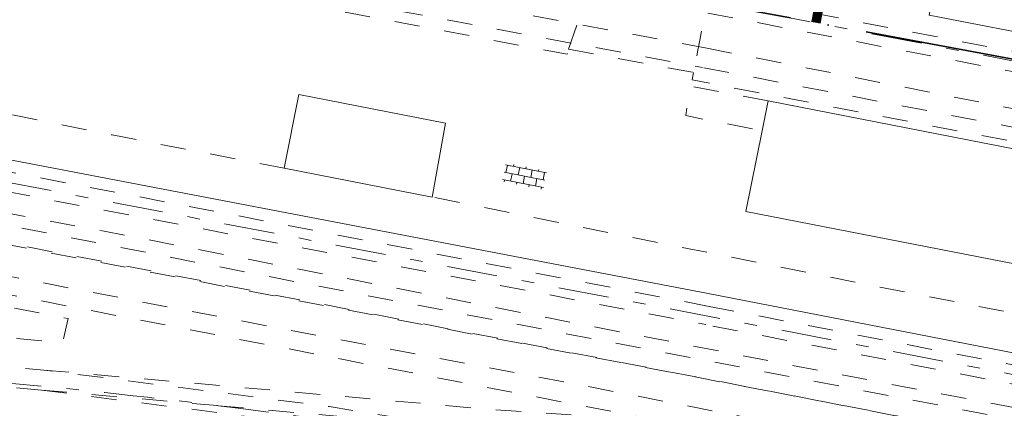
# Model space of a CAD drawing. Header units: metres. Extents: x 132072 to 132715, y 517419 to 517799.
# Tile 11 of 33: x 132210 to 132288, y 517619 to 517650. Entities that reach past the tile are written whole.
import ezdxf

# ---------------------------------------------------------------- set-up
doc = ezdxf.new("R2010")
doc.units = ezdxf.units.M
for name, pattern in [('NLCS-HIDDEN', [4, 2, -2]), ('XX-HART', [13, 4, -2, 1, -2, 4]), ('XX-PROJECTGRENS', [18, 12, -3, 0, -3])]:
    doc.linetypes.add(name, pattern=pattern)
for name, color, linetype, lineweight in [('GBKN AS SPOOR', 252, 'XX-HART', 13), ('GBKN BIJGEBOUW', 252, 'CONTINUOUS', 13), ('GBKN KANT GESLOTEN VERHARDING EIGEN TERREIN', 252, 'CONTINUOUS', 13), ('GBKN SPOORRAIL', 252, 'NLCS-HIDDEN', 13), ('GBKN VERHARDINGSSYMBOOL', 252, 'CONTINUOUS', 13), ('GRENS MAAIVELD', 252, 'NLCS-HIDDEN', 13), ('N-XX-KG-PROJECTGRENS-G', 7, 'XX-PROJECTGRENS', 35), ('X-XX-AL-DETAIL1-T25', 8, 'CONTINUOUS', 25), ('X-XX-AL-REFERENTIE-G', 7, 'CONTINUOUS', 18)]:
    doc.layers.add(name, color=color, linetype=linetype, lineweight=lineweight)

# ---------------------------------------------------------------- blocks, each defined once
blk = doc.blocks.new('OV4')
at = {"layer": 'GBKN VERHARDINGSSYMBOOL'}
for p, q in [((0, 0.012), (0.066, 0.012)), ((0, 0), (0.066, 0)), ((0.003, 0.012), (0.003, 0)), ((0.013, 0.015), (0.013, 0.012)), ((0.013, 0), (0.013, -0.012)), ((0.023, 0.012), (0.023, 0)), ((0.033, 0.015), (0.033, 0.012)), ((0.033, 0), (0.033, -0.012)), ((0.043, 0.012), (0.043, 0)), ((0.053, 0.015), (0.053, 0.012)), ((0.053, 0), (0.053, -0.012)), ((0.063, 0.012), (0.063, 0)), ((0, -0.012), (0.066, -0.012)), ((0.003, -0.012), (0.003, -0.015)), ((0.023, -0.012), (0.023, -0.015)), ((0.043, -0.012), (0.043, -0.015)), ((0.063, -0.012), (0.063, -0.015))]:
    blk.add_line(p, q, dxfattribs=at)
blk = doc.blocks.new('Ondergrond_20161213')
at = {"layer": 'GBKN AS SPOOR', "flags": 128}
for points in [[(132162.435, 517670.924), (132413.203, 517622.583)], [(132155.244, 517647.225), (132341.423, 517611.645)]]:
    blk.add_lwpolyline(points, dxfattribs=at)
at = {"layer": 'GBKN AS SPOOR', "extrusion": (0, 0, -1)}
for centre, radius, start, end in [((-132163.175, 517118.335), 504.809, 95.03139, 97.08918), ((-132163.498, 517120.825), 502.298, 97.08764, 100.35139)]:
    blk.add_arc(centre, radius, start, end, dxfattribs=at)
at = {"layer": 'GBKN BIJGEBOUW', "flags": 128}
for points in [[(132281.956, 517650.742), (132281.863, 517650.258), (132323.42, 517642.215), (132324.976, 517651.346)], [(132230.685, 517638.113), (132231.861, 517643.946), (132243.493, 517641.697), (132242.428, 517635.828)], [(132268.604, 517641.078), (132267.329, 517634.691), (132360.691, 517616.503), (132360.822, 517617.21), (132362.312, 517625.22), (132269.078, 517643.452)], [(132269.078, 517643.452), (132268.604, 517641.078)], [(132230.685, 517638.113), (132242.428, 517635.828)]]:
    blk.add_lwpolyline(points, dxfattribs=at)
at = {"layer": 'GBKN KANT GESLOTEN VERHARDING EIGEN TERREIN', "flags": 128}
blk.add_lwpolyline([(132359.777, 517609.752), (132299.512, 517621.33), (132264.326, 517628.186), (132198.704, 517640.739)], dxfattribs=at)
at = {"layer": 'GBKN SPOORRAIL', "flags": 128}
for points in [[(132431.214, 517618.104), (132325.48, 517638.677), (132251.402, 517652.893), (132211.256, 517660.72), (132172.364, 517668.092), (132156.168, 517671.272), (132156.484, 517672.762), (132325.872, 517640.18), (132387.676, 517628.08), (132420.954, 517621.706)], [(132264.221, 517647.63), (132205.712, 517658.563), (132205.41, 517656.991), (132263.88, 517646.102)], [(132264.408, 517627.162), (132191.774, 517641.105), (132154.952, 517648.35), (132154.643, 517646.78), (132191.465, 517639.536), (132264.141, 517625.71)], [(132264.221, 517647.63), (132330.61, 517634.519), (132377.809, 517625.295), (132411.502, 517618.956), (132455.837, 517610.479)], [(132462.323, 517607.766), (132443.54, 517611.255), (132373.834, 517624.597), (132302.535, 517638.666), (132263.88, 517646.102)], [(132260.533, 517618.078), (132152.222, 517639.063), (132152.489, 517640.49), (132221.419, 517627.119), (132257.167, 517620.354), (132273.143, 517617.218)], [(132190.255, 517637.225), (132231.867, 517629.057), (132308.684, 517614.33)], [(132294.751, 517615.466), (132189.976, 517635.836)], [(132264.408, 517627.162), (132347.444, 517611.15)], [(132142.305, 517625.722), (132143.882, 517625.784), (132156.863, 517625.659), (132175.087, 517624.785), (132204.004, 517622.788), (132211.624, 517622.115)], [(132333.413, 517612.303), (132264.141, 517625.71)], [(132211.455, 517620.523), (132203.878, 517621.193), (132174.994, 517623.188), (132156.817, 517624.06), (132142.971, 517624.149)], [(132244.052, 517617.643), (132234.273, 517619.215), (132211.624, 517622.115)], [(132211.624, 517622.115), (132246.394, 517619.043), (132260.533, 517618.078)], [(132211.455, 517620.523), (132225.475, 517619.284)], [(132211.455, 517620.523), (132234.045, 517617.631), (132269.453, 517611.935)], [(132225.475, 517619.284), (132244.052, 517617.643)]]:
    blk.add_lwpolyline(points, dxfattribs=at)
at = {"layer": 'GRENS MAAIVELD', "flags": 128}
for points in [[(132211.978, 517655.079), (132224.222, 517652.619), (132253.149, 517647.153), (132253.261, 517647.554)], [(132253.261, 517647.554), (132254.916, 517652.323)], [(132263.496, 517652.194), (132264.389, 517652.023), (132263.666, 517648.255), (132263.515, 517647.47), (132263.214, 517645.898), (132263.176, 517645.702)], [(132163.161, 517642.747), (132160.195, 517643.289), (132161.566, 517651.68), (132199.745, 517644.27), (132217.05, 517640.752), (132230.685, 517638.113)], [(132253.261, 517647.554), (132263.176, 517645.702)], [(132263.176, 517645.702), (132263.063, 517645.113), (132288.546, 517640.222), (132308.76, 517636.17), (132365.138, 517625.464), (132363.505, 517616.693), (132425.135, 517604.822), (132424.321, 517600.24), (132389.597, 517607.024), (132368.612, 517610.96), (132349.605, 517614.743), (132277.417, 517628.795), (132242.428, 517635.828)], [(132269.078, 517643.452), (132262.938, 517644.613), (132262.546, 517642.289), (132268.604, 517641.078)], [(132583.326, 517562.54), (132573.876, 517564.417), (132454.757, 517587.286), (132358.261, 517605.718), (132296.966, 517617.571), (132273.516, 517621.991), (132216.406, 517633.121), (132194.196, 517637.279), (132163.252, 517643.237), (132163.161, 517642.747)], [(132139.491, 517628.187), (132149.279, 517628.06), (132154.586, 517628.083), (132154.557, 517629.362), (132162.562, 517628.857), (132163.427, 517628.193), (132164.685, 517628.175), (132165.842, 517628.672), (132167.949, 517628.544), (132168.865, 517627.871), (132191.164, 517626.517), (132213.113, 517624.246), (132213.559, 517626.195), (132164.819, 517635.579), (132157.84, 517636.692), (132158.655, 517642.055)], [(132312.384, 517612.12), (132162.814, 517640.895), (132162.895, 517641.325)]]:
    blk.add_lwpolyline(points, dxfattribs=at)
at = {"layer": 'GBKN VERHARDINGSSYMBOOL', "xscale": 50.00000000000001, "yscale": 50.00000000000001, "zscale": 10, "rotation": 348.8136707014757}
blk.add_blockref('OV4', (132248.139, 517637.802), dxfattribs=at)

msp = doc.modelspace()

# ---------------------------------------------------------------- linework, layer by layer
at = {"layer": 'N-XX-KG-PROJECTGRENS-G'}
msp.add_lwpolyline([(132533.179, 517731.791), (132539.115, 517722.882), (132573.459, 517625.793), (132663.733, 517608.959), (132670.707, 517589.562), (132662.412, 517577.612), (132159.388, 517670.64), (132151.964, 517626.832), (132135.132, 517626.746), (132125.645, 517681.954), (132161.453, 517700.047), (132448.806, 517718.75)], close=True, dxfattribs=at)
at = {"layer": 'X-XX-AL-DETAIL1-T25', "color": 10, "const_width": 0.75}
msp.add_lwpolyline([(132283.198, 517719.76), (132283.13, 517703.58), (132276.58, 517669.67), (132272.878, 517649.651)], dxfattribs=at)

# ---------------------------------------------------------------- block references
at = {"layer": 'X-XX-AL-REFERENTIE-G'}
msp.add_blockref('Ondergrond_20161213', (0, 0), dxfattribs=at)

doc.saveas('drawing.dxf')
